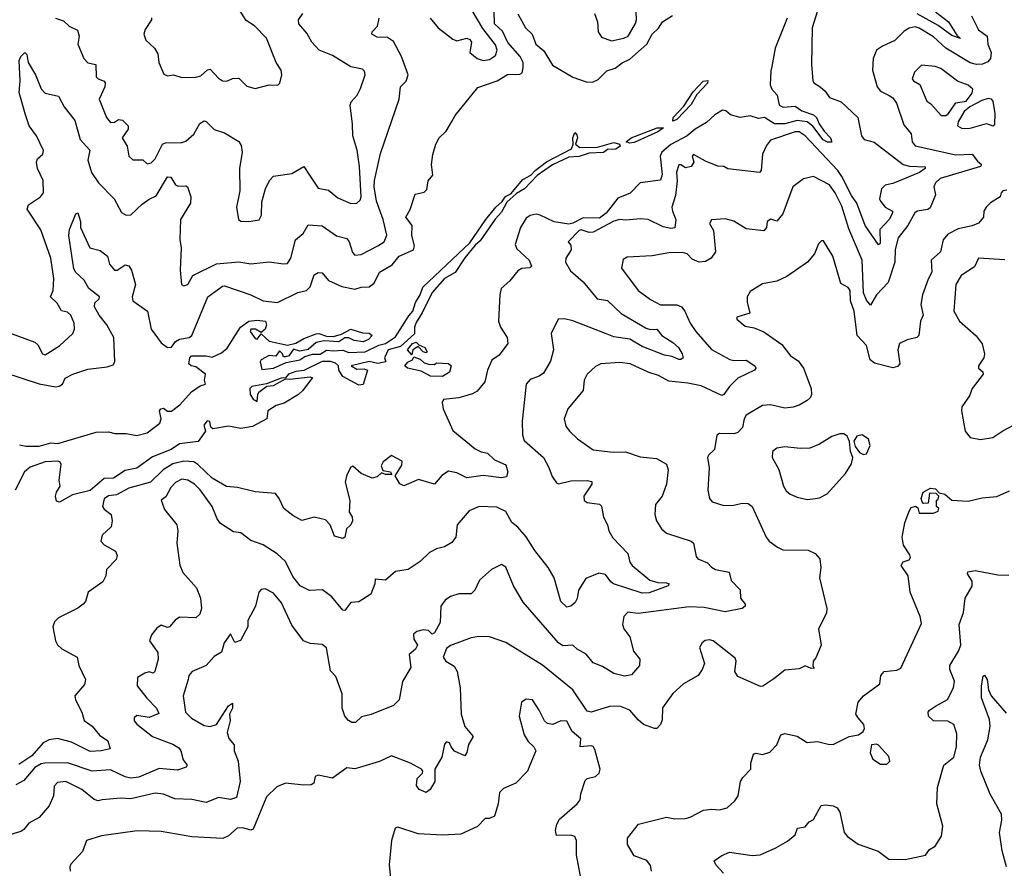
# Model space of a CAD drawing. Extents: x 1552294 to 1694791, y 811929 to 917222.
# Tile 159 of 256: x 1603910 to 1608742, y 850199 to 854365. Entities that reach past the tile are written whole.
import ezdxf

# ---------------------------------------------------------------- set-up
doc = ezdxf.new("R2010")
doc.units = 0

msp = doc.modelspace()

# ---------------------------------------------------------------- linework, layer by layer
at = {"layer": '0CON10XD'}
for points in [[(1605925, 854372.7), (1605963.8, 854325), (1606035, 854269.5), (1606055, 854260.9), (1606104.7, 854275.3), (1606118.8, 854268.8), (1606127.5, 854255), (1606119.6, 854205), (1606155.8, 854175), (1606185.3, 854165.3), (1606215, 854169.5), (1606245, 854189.6), (1606253.7, 854215), (1606245, 854242.5), (1606182.4, 854322.4), (1606104.2, 854455)], [(1608580.5, 854385), (1608615.9, 854315), (1608657.3, 854285), (1608661.2, 854245), (1608677.3, 854205), (1608673.6, 854175), (1608661.1, 854158.9), (1608635, 854147.3), (1608605, 854146), (1608575, 854153.7), (1608455.8, 854225), (1608395, 854280.8), (1608325, 854324.1), (1608305, 854330), (1608275, 854323.9), (1608250.5, 854309.5), (1608205, 854262.6), (1608144.8, 854235.2), (1608115.5, 854215), (1608098.7, 854175), (1608095, 854117.5), (1608117.8, 854035), (1608134.2, 854014.2), (1608176.2, 853993.8), (1608195, 853981.5), (1608213.6, 853955), (1608249.6, 853849.6), (1608284.3, 853805), (1608290, 853765), (1608305.4, 853745.4), (1608505, 853701.2), (1608585, 853705.3), (1608610.4, 853670.4), (1608630, 853655), (1608625, 853643.8), (1608428, 853585), (1608404.4, 853565), (1608396.4, 853545), (1608404.2, 853505), (1608378.3, 853441.7), (1608366.4, 853433.6), (1608315, 853425.4), (1608303.2, 853416.8), (1608269, 853355), (1608221.6, 853295), (1608206.5, 853236.5), (1608205.2, 853175), (1608172.1, 853075), (1608114.5, 853015), (1608085.6, 852964.4), (1608080, 852970), (1608065, 852988.5), (1608050.9, 853025), (1608044.7, 853185), (1607978.8, 853338.8), (1607945, 853450), (1607912.1, 853515), (1607885, 853553.9), (1607805, 853595.7), (1607755.8, 853584.2), (1607705, 853544), (1607655, 853411.9), (1607625, 853376.7), (1607595.7, 853385.7), (1607578, 853375), (1607574.2, 853345), (1607561.9, 853328.1), (1607475, 853338.6), (1607415, 853376.3), (1607371.8, 853388.2), (1607305, 853382), (1607296, 853365), (1607315, 853330), (1607324.4, 853225), (1607304, 853195), (1607275, 853178.2), (1607244.7, 853174.7), (1607209.4, 853189.4), (1607185, 853215.3), (1607162.1, 853222.1), (1607095, 853221.3), (1607013.4, 853206.6), (1606891.3, 853198.7), (1606871.5, 853188.5), (1606862.9, 853145), (1606945, 853035.7), (1607005, 852991.2), (1607055, 852965.5), (1607135, 852965.2), (1607158.2, 852955), (1607174.7, 852935), (1607200.5, 852875), (1607227.5, 852835), (1607305, 852746.2), (1607395, 852696.7), (1607415, 852692), (1607475, 852694.4), (1607518, 852665), (1607522.5, 852655), (1607515.8, 852645), (1607435, 852605.3), (1607393.8, 852565), (1607365.7, 852525), (1607355, 852520.6), (1607255, 852568), (1607189.5, 852580.5), (1607095, 852590.3), (1607045, 852618.9), (1606994, 852634), (1606906, 852676), (1606855, 852681.5), (1606762.5, 852675), (1606735, 852662), (1606695.6, 852625), (1606680.6, 852595), (1606675.8, 852545), (1606600, 852455), (1606582, 852405), (1606589.7, 852369.7), (1606608, 852345), (1606647.4, 852307.4), (1606725, 852254), (1606822.4, 852242.4), (1606883.8, 852243.8), (1606955, 852219.5), (1607035, 852210.5), (1607083.6, 852183.6), (1607092.7, 852155), (1607084.4, 852085), (1607062.5, 852025), (1607030.8, 851985), (1607026.7, 851935), (1607035.5, 851905.5), (1607059.4, 851865), (1607085, 851844.5), (1607205.5, 851805.5), (1607216, 851795), (1607230, 851730), (1607238.3, 851718.3), (1607285, 851699.2), (1607305, 851676.7), (1607325, 851666.4), (1607391.9, 851651.9), (1607402.3, 851612.3), (1607445.3, 851565.3), (1607448, 851525), (1607470, 851495), (1607470, 851485), (1607456.4, 851473.6), (1607371.5, 851458.5), (1607268.8, 851478.8), (1607195, 851483.1), (1606945, 851449.2), (1606895, 851455.5), (1606875.5, 851435), (1606868.5, 851395), (1606875.5, 851375), (1606904.2, 851335), (1606921.9, 851265), (1606953.6, 851225), (1606952.3, 851195), (1606911.7, 851148.3), (1606878, 851142), (1606826, 851155), (1606770.7, 851189.3), (1606725, 851208), (1606690.7, 851250.7), (1606645.8, 851275), (1606625, 851294), (1606575, 851290.8), (1606553.8, 851305), (1606380.5, 851505), (1606333.3, 851585), (1606295, 851678), (1606275, 851690), (1606224.6, 851665.4), (1606166.2, 851613.8), (1606143.1, 851565), (1606125, 851545.7), (1606065, 851546.5), (1606025, 851533.7), (1605997.8, 851515), (1605977, 851485), (1605972.7, 851405), (1605945, 851354.3), (1605935, 851348), (1605915.5, 851365.5), (1605889.7, 851370.3), (1605858.3, 851361.7), (1605842.2, 851347.8), (1605844.4, 851324.4), (1605862.5, 851295), (1605852.5, 851275), (1605822, 851248), (1605829.4, 851185), (1605788.1, 851115), (1605772.5, 851025), (1605745, 850998), (1605635, 850954.4), (1605588.1, 850941.9), (1605557.5, 850915), (1605540, 850915), (1605523.5, 850925), (1605506, 850945), (1605492.5, 850985), (1605493.3, 851055), (1605460.9, 851140.9), (1605435, 851168.8), (1605415, 851280.6), (1605395, 851296.7), (1605335, 851301.8), (1605303.3, 851315), (1605245, 851392), (1605195, 851502.5), (1605155, 851549.4), (1605115, 851571.4), (1605095, 851567.5), (1605083.3, 851555), (1605066.7, 851485), (1605030, 851415), (1605028.8, 851385), (1604993, 851317), (1604965, 851307.5), (1604945, 851350), (1604914, 851305), (1604900.4, 851259.6), (1604865, 851239.2), (1604825, 851194), (1604756.2, 851165), (1604740, 851145), (1604736, 851126), (1604712.9, 851045), (1604724.4, 850965), (1604752.7, 850935), (1604815, 850900), (1604845.2, 850894.8), (1604875.9, 850904.1), (1604935, 850996.7), (1604955, 851010), (1604954, 850985), (1604939.1, 850955), (1604942.7, 850925), (1604928.6, 850865), (1604935.8, 850835.8), (1604962.5, 850805), (1604962.9, 850775), (1604981.5, 850725), (1604991.7, 850625), (1604973.6, 850546.4), (1604945, 850536.3), (1604885, 850546.2), (1604825, 850521.8), (1604755, 850536.1), (1604671.1, 850538.9), (1604615, 850562.5), (1604575, 850567.1), (1604455, 850540), (1604405, 850543.3), (1604315, 850534.3), (1604295, 850530), (1604275, 850535.7), (1604215.7, 850585), (1604135.6, 850624.4), (1604095, 850619.6), (1604078.9, 850601.1), (1604075.4, 850554.6), (1604055, 850506), (1604005, 850448.1), (1603955, 850420.8), (1603930.7, 850389.3), (1603915, 850378.6), (1603845, 850358.8)], [(1603855, 852828.9), (1603985, 852782.5), (1603998.8, 852768.8), (1604021.9, 852725), (1604035, 852719.4), (1604106, 852764), (1604171.2, 852825), (1604178.6, 852845), (1604176.7, 852875), (1604161.4, 852915), (1604145, 852930), (1604115, 852936.2), (1604093.5, 852973.5), (1604060.8, 853005), (1604074.5, 853035), (1604077.7, 853095), (1604063.1, 853195), (1604014.2, 853334.2), (1603946, 853435), (1603953.7, 853456.3), (1604012.5, 853495), (1604026.2, 853515), (1604024.5, 853575), (1603997.7, 853635), (1603991.8, 853665), (1603998, 853682), (1604024.3, 853705), (1604026.4, 853723.6), (1603992.4, 853795), (1603957.2, 853845), (1603938.2, 853898.2), (1603907.3, 854007.3), (1603911.5, 854065), (1603906.7, 854165), (1603915, 854185.3), (1603935, 854204.5), (1603944.7, 854194.7), (1603952.3, 854155), (1603987.9, 854095), (1604015, 854026.7), (1604035, 854004), (1604099.8, 853989.8), (1604127.6, 853937.6), (1604180.7, 853870.7), (1604207.5, 853777.5), (1604254.4, 853725), (1604244.4, 853675), (1604262.9, 853615), (1604297.3, 853565), (1604374, 853485), (1604408.8, 853418.8), (1604432.5, 853405), (1604455, 853406.7), (1604510.9, 853459.1), (1604545, 853484.3), (1604580, 853500), (1604635, 853593.8), (1604652.2, 853592.2), (1604674.6, 853554.6), (1604687.8, 853547.8), (1604725, 853550), (1604733.9, 853543.9), (1604750, 853495), (1604748.8, 853465), (1604698.6, 853385), (1604695.5, 853285.5), (1604703.1, 853245), (1604698.1, 853135), (1604704.4, 853065), (1604715, 853058.9), (1604735, 853065.8), (1604759.9, 853110.1), (1604875, 853165.8), (1604985, 853176.7), (1605045, 853165.8), (1605135, 853177.1), (1605205, 853166.1), (1605225, 853168.5), (1605241.2, 853195), (1605262.9, 853285), (1605301.4, 853315), (1605325, 853358.5), (1605395, 853353.3), (1605465, 853304.6), (1605515, 853290.5), (1605526.9, 853275), (1605542.8, 853222.8), (1605555, 853208.6), (1605585, 853211.8), (1605666.9, 853255), (1605698.1, 853275), (1605712, 853308), (1605693.4, 853385), (1605661.2, 853475), (1605650.2, 853545), (1605651.7, 853575), (1605681.1, 853708.9), (1605772.9, 853975), (1605779.1, 854035), (1605806.7, 854063.3), (1605816.9, 854095), (1605783.5, 854185), (1605745, 854257.9), (1605715, 854277.5), (1605665, 854279.1), (1605638.8, 854295), (1605640, 854305), (1605665.9, 854334.1), (1605673.5, 854373.5)], [(1607825, 854408.9), (1607799.9, 854325), (1607796.1, 854145), (1607803.1, 854065), (1607807.1, 854055), (1607839.2, 854035), (1607862.9, 854015), (1607885, 853982.7), (1607941.9, 853961.9), (1608023.5, 853885), (1608040.5, 853795), (1608055, 853776.9), (1608103.5, 853763.5), (1608245.6, 853655), (1608276.6, 853646.6), (1608352.9, 853642.9), (1608353.5, 853635), (1608326.1, 853615), (1608195, 853561.2), (1608157.8, 853552.2), (1608138.6, 853535), (1608130, 853485), (1608134.4, 853475), (1608157.8, 853445), (1608193.6, 853425), (1608193.6, 853415), (1608176.3, 853383.7), (1608130.9, 853335), (1608133.3, 853266.7), (1608125, 853259.5), (1608058.9, 853355), (1608017.9, 853465), (1607991.7, 853501.7), (1607945.1, 853595), (1607925, 853624.3), (1607765, 853795.2), (1607735, 853814.8), (1607715, 853815.2), (1607595, 853773.5), (1607575, 853747.5), (1607555.9, 853705), (1607548.9, 853625), (1607540, 853615), (1607385, 853632.5), (1607365, 853644), (1607336.1, 853646.1), (1607275, 853670.4), (1607217, 853703), (1607210, 853695), (1607218.9, 853665), (1607206.1, 853643.9), (1607178, 853638), (1607155, 853652.5), (1607145, 853652.5), (1607132.6, 853617.4), (1607136.1, 853573.9), (1607127.7, 853502.3), (1607111.2, 853445), (1607113.4, 853425), (1607130.7, 853385), (1607125, 853343.5), (1607105, 853340.3), (1607068.3, 853348.3), (1606995, 853383.8), (1606957.2, 853387.2), (1606885, 853380.9), (1606855, 853383.8), (1606825, 853376.4), (1606725, 853321.7), (1606705, 853321), (1606666, 853334), (1606655, 853330.6), (1606601.2, 853275), (1606615, 853257.5), (1606615.6, 853235), (1606590.8, 853195), (1606588.5, 853175), (1606612.4, 853132.4), (1606675, 853078.2), (1606743.6, 852995), (1606795, 852987.3), (1606862.3, 852922.3), (1606985, 852850.8), (1607005, 852844.2), (1607036.3, 852846.3), (1607061.2, 852815), (1607115, 852780.9), (1607142.5, 852755), (1607161.2, 852725), (1607165.6, 852705), (1607155, 852696.7), (1607145, 852697.3), (1607112.4, 852712.4), (1607075, 852718.8), (1606965, 852760), (1606905, 852797.1), (1606825, 852808.1), (1606784.1, 852824.1), (1606625, 852886.5), (1606583.5, 852896.5), (1606552.2, 852895), (1606517.5, 852825), (1606529.6, 852745), (1606515, 852688.6), (1606480.7, 852629.3), (1606460, 852615), (1606415, 852599.1), (1606394.8, 852575.2), (1606376.4, 852393.6), (1606378.1, 852325), (1606385, 852299.5), (1606481.1, 852215), (1606507.3, 852167.3), (1606522.5, 852122.5), (1606545, 852091.4), (1606555, 852085.7), (1606615, 852100.3), (1606695, 852103.2), (1606718.3, 852098.3), (1606717.1, 852085), (1606678.9, 852025), (1606680, 852005), (1606695.4, 851995.4), (1606755, 851986.7), (1606765, 851976.7), (1606775, 851923.3), (1606794.2, 851885), (1606801.4, 851855), (1606820.6, 851820.6), (1606894.4, 851745), (1606905, 851701.2), (1606915, 851685.6), (1607003.1, 851613.1), (1607041.1, 851601.1), (1607085, 851600.3), (1607097.1, 851595), (1607091.9, 851585), (1606999.4, 851550.6), (1606965, 851549.8), (1606824.7, 851594.7), (1606810.5, 851605), (1606785, 851641.5), (1606752.6, 851647.4), (1606688.3, 851621.7), (1606651.8, 851565), (1606646.4, 851523.6), (1606636.6, 851503.4), (1606615, 851486), (1606595, 851481.2), (1606565, 851509.2), (1606533.1, 851625), (1606503.9, 851675), (1606438.4, 851758.4), (1606396.1, 851826.1), (1606355, 851873.3), (1606325.8, 851895.8), (1606295, 851950.4), (1606251.7, 851971.7), (1606165.5, 851974.5), (1606115.4, 851954.6), (1606057.5, 851885), (1606050, 851825), (1606030.9, 851799.1), (1605995, 851777.7), (1605955, 851767.8), (1605920.5, 851749.5), (1605875, 851705.6), (1605816.7, 851665), (1605754.4, 851655.6), (1605705, 851613.3), (1605655, 851617.5), (1605653.3, 851595), (1605632.5, 851545), (1605575, 851506.2), (1605535, 851503.3), (1605505, 851464), (1605495, 851465.7), (1605442, 851532), (1605395.2, 851565.2), (1605332, 851562), (1605285.7, 851585.7), (1605251.1, 851631.1), (1605215, 851705.7), (1605173.3, 851743.3), (1605105, 851787.3), (1605045, 851808.9), (1604995.8, 851845), (1604959.1, 851850.9), (1604895, 851891.5), (1604878.6, 851915), (1604854.4, 851974.4), (1604795, 852057.1), (1604768.2, 852085), (1604735, 852104.7), (1604705, 852108.6), (1604675, 852092.8), (1604651.5, 852068.5), (1604626.8, 852023.2), (1604604, 852006), (1604621, 851961), (1604681.1, 851885), (1604686, 851855), (1604681.9, 851795), (1604696.2, 851686.2), (1604710.5, 851650.5), (1604777.5, 851575), (1604797.9, 851525), (1604802.5, 851475), (1604794, 851446), (1604775, 851427.8), (1604695, 851430.9), (1604672.4, 851417.6), (1604645, 851383.8), (1604635, 851381.2), (1604605, 851392.5), (1604582.6, 851377.4), (1604556.2, 851345), (1604546.2, 851315), (1604587.9, 851257.9), (1604589.2, 851225), (1604572.5, 851165), (1604565, 851157.5), (1604545, 851162.5), (1604523.8, 851156.2), (1604488, 851135), (1604486.7, 851095), (1604533.3, 851033.3), (1604582.1, 850985), (1604592, 850958), (1604545, 850938.9), (1604485, 850948.1), (1604472.1, 850937.9), (1604472.4, 850922.4), (1604485, 850906), (1604561.4, 850845), (1604665, 850806.5), (1604690.2, 850790.2), (1604700.8, 850775), (1604711.8, 850731.8), (1604732.5, 850705), (1604727.5, 850695), (1604685, 850681.1), (1604595, 850688.8), (1604495, 850646.2), (1604455, 850641), (1604427, 850647), (1604355, 850682.8), (1604265, 850675.8), (1604145, 850716.7), (1604032.5, 850715), (1604015, 850711.9), (1603985, 850694.1), (1603929.7, 850630.3), (1603891.4, 850608.6)], [(1604085, 854373.3), (1604125, 854360), (1604153.4, 854333.4), (1604194.4, 854314.4), (1604202.2, 854285), (1604195.6, 854245), (1604224.5, 854175), (1604245, 854153.5), (1604283.3, 854145), (1604286, 854085), (1604295, 854074.2), (1604324.3, 854064.3), (1604330, 854055), (1604327.3, 854035), (1604300.7, 853975), (1604335.7, 853885), (1604355, 853861.1), (1604375, 853862.7), (1604395, 853874.6), (1604415, 853871.3), (1604442.3, 853845), (1604442.7, 853827.3), (1604413.6, 853785), (1604438.1, 853745), (1604445.3, 853695.3), (1604465, 853676.5), (1604515, 853676.8), (1604535, 853657.5), (1604555, 853663.3), (1604575, 853681.9), (1604611.4, 853755), (1604625, 853761.5), (1604705, 853762.2), (1604725, 853769.6), (1604765, 853803.1), (1604794.6, 853855), (1604815, 853868.9), (1604825.4, 853865.4), (1604865, 853826.9), (1604915, 853809.6), (1604985, 853768), (1604997.3, 853747.3), (1605001.1, 853715), (1604988.1, 853635), (1604990, 853525), (1604974.4, 853445), (1604983.3, 853385), (1604995, 853376.2), (1605035, 853373.8), (1605085, 853382.5), (1605096.7, 853405), (1605098.7, 853471.3), (1605115.6, 853535), (1605135.6, 853575), (1605155, 853596.7), (1605245, 853610), (1605305, 853644.2), (1605332.5, 853602.5), (1605375, 853537.8), (1605425, 853528.1), (1605470.7, 853490.7), (1605535, 853463.1), (1605565, 853464.3), (1605581.5, 853478.5), (1605586, 853495), (1605578.4, 853645), (1605566.8, 853725), (1605544.1, 853795), (1605543.1, 853853.1), (1605531.1, 853945), (1605537.3, 853962.7), (1605565.4, 853994.6), (1605582.7, 854027.3), (1605605.8, 854095), (1605602.7, 854112.7), (1605592.9, 854122.9), (1605535, 854134.4), (1605445, 854190), (1605380, 854215), (1605343.5, 854255), (1605318.6, 854298.6), (1605280, 854345), (1605278.9, 854365), (1605300, 854395)], [(1604154.3, 853335), (1604185, 853412.5), (1604195, 853417.5), (1604207.8, 853375), (1604208.6, 853345), (1604254.2, 853245), (1604305, 853231.3), (1604341.4, 853205), (1604350.6, 853165), (1604375, 853136.2), (1604387.5, 853135), (1604428.3, 853161.7), (1604445, 853157.5), (1604458.8, 853135), (1604478.6, 853065), (1604462, 853005), (1604466, 852985), (1604537.1, 852935), (1604555.5, 852845), (1604605, 852778.6), (1604635, 852755.6), (1604655, 852757.5), (1604675.2, 852784.8), (1604693.6, 852796.4), (1604742, 852805), (1604755, 852814.5), (1604832.9, 853005), (1604905, 853056.7), (1604915, 853058.2), (1605044.2, 853015), (1605105.6, 852985.6), (1605175, 852977.5), (1605275, 853025.9), (1605317.5, 853035), (1605335, 853053.6), (1605355, 853111.9), (1605375, 853123.3), (1605395, 853123.1), (1605424.7, 853084.7), (1605490.8, 853055), (1605555, 853042.5), (1605585, 853051.9), (1605625, 853053.5), (1605648.8, 853071.2), (1605676.5, 853125), (1605738, 853162), (1605772.1, 853205), (1605842.3, 853235), (1605847.2, 853255), (1605834.7, 853305), (1605836.5, 853355), (1605805.7, 853395), (1605826.1, 853433.9), (1605851.3, 853508.7), (1605895, 853519.2), (1605908.8, 853531.2), (1605915, 853573.8), (1605938.3, 853601.7), (1605931.1, 853655), (1605937, 853703), (1605952.5, 853755), (1605969.2, 853785), (1606002.5, 853817.5), (1606030.6, 853865), (1606047.1, 853895), (1606158.1, 854031.9), (1606253.8, 854065), (1606304.5, 854095.5), (1606365, 854097.1), (1606375.5, 854104.5), (1606381.2, 854128.8), (1606380.2, 854155), (1606366.5, 854185), (1606305, 854253.4), (1606279.1, 854309.1), (1606240, 854345), (1606237.8, 854405)], [(1604556.2, 854375), (1604556.2, 854365), (1604525, 854317.5), (1604518.8, 854295), (1604528.8, 854265), (1604571.2, 854225), (1604588, 854198), (1604593.3, 854155), (1604617.1, 854097.1), (1604635, 854090), (1604665, 854094.2), (1604705, 854082.1), (1604775, 854083.3), (1604799.6, 854090.4), (1604831.2, 854118.8), (1604845, 854122.2), (1604885, 854077.8), (1604905, 854065.5), (1604926.9, 854063.1), (1604954, 854076), (1604985, 854078.5), (1605025, 854039.4), (1605065, 854028.1), (1605135, 854046.2), (1605176.1, 854043.9), (1605185.9, 854054.1), (1605196.1, 854093.9), (1605193, 854117), (1605169.2, 854155), (1605120.5, 854275), (1605061.5, 854335), (1605021.2, 854361.2), (1604986.5, 854415)], [(1606355, 854394.3), (1606392.1, 854325), (1606425.6, 854295), (1606442.7, 854245), (1606482.6, 854212.6), (1606525, 854142.9), (1606625, 854083.3), (1606689.5, 854059.5), (1606721.1, 854058.9), (1606748.8, 854071.2), (1606790.6, 854115), (1606832.6, 854127.4), (1606866.4, 854153.6), (1606905, 854171.6), (1606987.2, 854245), (1607013.5, 854295), (1607045, 854323.2), (1607064.5, 854355.5), (1607114.1, 854385.9)], [(1606731.5, 854395), (1606745.3, 854355), (1606748.6, 854305), (1606765, 854279.2), (1606815, 854262), (1606875, 854273.9), (1606895.6, 854285), (1606932.9, 854347.1), (1606937.4, 854365), (1606935.3, 854405.3)], [(1607677, 854373), (1607618.1, 854225), (1607601.9, 854135), (1607595.9, 854115), (1607593.1, 854045), (1607600.9, 854025), (1607627.9, 853995), (1607637.5, 853945), (1607656.1, 853936.1), (1607715, 853940.9), (1607748, 853918), (1607805, 853899), (1607821.1, 853885), (1607833.3, 853853.3), (1607857.9, 853817.9), (1607889.2, 853785), (1607895, 853763.3), (1607875, 853763.3), (1607852.3, 853775), (1607803, 853843), (1607773.8, 853863.8), (1607725, 853869.9), (1607665, 853854.4), (1607615, 853854.2), (1607565.5, 853885.5), (1607535, 853880.7), (1607495, 853893.1), (1607445, 853885.5), (1607398.3, 853898.3), (1607375, 853918.5), (1607359.6, 853920.4), (1607322, 853898), (1607280, 853860), (1607225, 853828.3), (1607185.6, 853794.4), (1607105, 853752.6), (1607061.7, 853715), (1607053.6, 853695), (1607062.7, 853605), (1607055, 853577.5)], [(1608404.6, 854404.6), (1608468, 854355), (1608508.8, 854288.8), (1608527.5, 854272.5), (1608485, 854288.2), (1608417.2, 854337.2), (1608314, 854394)], [(1608455, 853894.5), (1608468.6, 853905), (1608505, 853957.5), (1608555, 853966), (1608585, 854003.8), (1608586.9, 854025), (1608565, 854044.4), (1608512.9, 854062.9), (1608431.2, 854125), (1608402.5, 854135), (1608335, 854142.5), (1608301.7, 854108.3), (1608290, 854075), (1608296.7, 854065), (1608327.3, 854047.3), (1608361.4, 853965), (1608381.7, 853951.7), (1608432, 853895), (1608455, 853894.5)], [(1607115, 853866.7), (1607116.9, 853885), (1607168.6, 853941.4), (1607215, 854010.5), (1607265, 854063.3), (1607286.8, 854066.8), (1607285, 854054.3), (1607232.6, 853997.4), (1607205, 853949.6), (1607135, 853874.7), (1607115, 853866.7)], [(1608535, 853831.4), (1608575, 853832.5), (1608655, 853856), (1608685, 853843.8), (1608695, 853850), (1608696.5, 853905), (1608688.2, 853965), (1608679.4, 853975), (1608662.1, 853977.9), (1608632.1, 853967.9), (1608572.6, 853937.4), (1608545.7, 853915), (1608515, 853863.3), (1608513.1, 853845), (1608535, 853831.4)], [(1603908.4, 852278.4), (1603941, 852271), (1604005, 852270.6), (1604063.1, 852286.9), (1604096.7, 852285), (1604285, 852340.7), (1604345, 852341.3), (1604377.1, 852332.9), (1604433.2, 852333.2), (1604485, 852323.2), (1604535, 852336.9), (1604598.2, 852385), (1604603.8, 852405), (1604595.9, 852445), (1604602.1, 852455), (1604615, 852457.1), (1604635, 852443.3), (1604655, 852442.9), (1604695.9, 852474.1), (1604752.3, 852537.7), (1604795, 852567.7), (1604821.4, 852575), (1604817.5, 852595), (1604822.5, 852625), (1604775, 852661.5), (1604751.2, 852665), (1604740.8, 852675), (1604744.7, 852705), (1604753.3, 852715), (1604825, 852715.2), (1604855, 852707.7), (1604901.1, 852728.9), (1604927.6, 852752.4), (1604993.3, 852855), (1605034.5, 852885.5), (1605075, 852890.5), (1605116, 852885), (1605121.9, 852865), (1605115, 852846), (1605095, 852830), (1605066.7, 852845), (1605045, 852846.2), (1605040.8, 852835), (1605065, 852800), (1605075, 852796.2), (1605095, 852822.5), (1605135, 852787.1), (1605225, 852768), (1605265, 852777.1), (1605305, 852800), (1605365, 852823.1), (1605377.5, 852825), (1605415, 852811.2), (1605449.5, 852810.5), (1605488.8, 852821.2), (1605534.5, 852845.5), (1605593, 852827), (1605625, 852826.7), (1605640, 852815), (1605622.5, 852795), (1605595, 852784.2), (1605550.8, 852790.8), (1605525, 852803.3), (1605505, 852803.3), (1605476.1, 852783.9), (1605405, 852788.8), (1605365, 852780.8), (1605325, 852745.8), (1605285, 852737.5), (1605253, 852747), (1605230, 852715), (1605215, 852710), (1605205, 852710), (1605200, 852725), (1605185, 852740), (1605166.2, 852713.8), (1605133.6, 852716.4), (1605094.5, 852695.5), (1605090, 852685), (1605097.5, 852647.5), (1605155, 852654), (1605217.9, 852682.1), (1605285, 852694.7), (1605308.8, 852711.2), (1605346.6, 852723.4), (1605385, 852723.5), (1605415, 852742.3), (1605450.5, 852739.5), (1605495, 852742.7), (1605525, 852731.6), (1605605, 852734.7), (1605672.9, 852767.1), (1605705, 852775.5), (1605755, 852808), (1605819, 852911), (1605840, 852935), (1605852.6, 852977.4), (1605875, 853014.3), (1605888.5, 853051.5), (1606119.5, 853270.5), (1606197.3, 853385), (1606245.9, 853445), (1606277.3, 853472.7), (1606293.4, 853496.6), (1606320.1, 853509.9), (1606378.8, 853581.2), (1606418.1, 853601.9), (1606439.1, 853625), (1606495, 853666.9), (1606618, 853732), (1606626.7, 853755), (1606624.7, 853784.7), (1606635, 853811.2), (1606645, 853800), (1606646.7, 853785), (1606637.8, 853755), (1606658.1, 853738.1), (1606745, 853739.6), (1606825, 853762), (1606854, 853755), (1606856.9, 853745), (1606835, 853730), (1606795, 853728.2), (1606775, 853713.2), (1606705, 853710.3), (1606655, 853694.2), (1606605, 853690.8), (1606525, 853652.4), (1606449.9, 853600.1), (1606387.3, 853535), (1606347.4, 853512.6), (1606299.9, 853470.1), (1606275, 853420.4), (1606243.8, 853386.2), (1606170.3, 853279.7), (1606145, 853258.9), (1606094.3, 853195.7), (1606046.3, 853123.7), (1605995, 853093.8), (1605934.8, 853025.2), (1605884.8, 852925.2), (1605855, 852879.2), (1605847.1, 852855), (1605846.9, 852823.1), (1605778.8, 852761.2), (1605717.9, 852745), (1605700, 852705), (1605707.5, 852685), (1605667.3, 852677.3), (1605625, 852687.3), (1605537.5, 852665), (1605565, 852650), (1605600.7, 852650.7), (1605617.5, 852645), (1605595, 852573.3), (1605575, 852571.2), (1605495, 852613.8), (1605476.7, 852645), (1605473.8, 852665), (1605459.2, 852679.2), (1605435, 852686.7), (1605395, 852686.6), (1605305, 852642.3), (1605265, 852638), (1605229.2, 852625), (1605213.9, 852606.1), (1605192.5, 852605), (1605121.9, 852578.1), (1605050, 852565), (1605038.8, 852555), (1605040.8, 852525), (1605055, 852502.5), (1605075, 852490), (1605078, 852525), (1605084.3, 852535.7), (1605123.6, 852566.4), (1605155, 852570), (1605215, 852602.5), (1605235, 852600), (1605335, 852612.5), (1605346.7, 852606.7), (1605337.5, 852595), (1605300, 852545), (1605277.5, 852525), (1605208.3, 852481.7), (1605168.9, 852471.1), (1605127.5, 852445), (1605122.5, 852405), (1605051.7, 852368.3), (1604995, 852358.8), (1604935, 852368.8), (1604857, 852357), (1604847.5, 852365), (1604843, 852393), (1604830, 852395), (1604813.3, 852375), (1604822.5, 852345), (1604785.3, 852294.7), (1604695, 852283.5), (1604652.9, 852255), (1604561, 852219), (1604485, 852163.5), (1604427.4, 852152.6), (1604370, 852115), (1604325, 852111.9), (1604255, 852053.1), (1604168.3, 852031.7), (1604105, 851995.6), (1604090.8, 852000.8), (1604085.4, 852025), (1604090, 852045), (1604108.2, 852075), (1604104.1, 852105), (1604113.5, 852183.5), (1604106.9, 852195), (1604097.4, 852197.4), (1604035, 852193.6), (1603961.9, 852168.1), (1603934, 852146), (1603887.5, 852055)], [(1606905, 853759.6), (1606886, 853765), (1606910.8, 853785), (1607038.8, 853835), (1607070, 853835), (1607042, 853815), (1606925, 853762.8), (1606905, 853759.6)], [(1607055, 853577.5), (1606955, 853564.6), (1606905.8, 853514.2), (1606845, 853489.7), (1606788.8, 853415), (1606755, 853391), (1606675, 853392.9), (1606625, 853365.6), (1606605, 853360.9), (1606533.2, 853373.2), (1606465, 853406.2), (1606445, 853410.2), (1606415, 853404.7), (1606395, 853390.4), (1606368.2, 853345), (1606342.1, 853262.1), (1606350.5, 853240.5), (1606409.6, 853185), (1606421.9, 853155), (1606413.8, 853146.2), (1606375, 853142.9), (1606355, 853132.6), (1606315, 853083.5), (1606273.1, 853045), (1606266.4, 853015), (1606259.2, 852885), (1606270, 852855), (1606301.5, 852805), (1606305.6, 852775), (1606262.3, 852717.7), (1606227.1, 852692.9), (1606205.4, 852645), (1606192.8, 852587.2), (1606155, 852541.5), (1606131.4, 852528.6), (1606065, 852508.7), (1605989.7, 852500.3), (1605983.6, 852486.4), (1605988.8, 852455), (1606035, 852348.6), (1606145, 852258.5), (1606175, 852243.1), (1606205, 852237.5), (1606240, 852205), (1606295, 852179.2), (1606306.3, 852145), (1606298.6, 852121.4), (1606275, 852116.5), (1606185, 852127.9), (1606105, 852115.8), (1606055, 852140.2), (1606015, 852148.8), (1605981.9, 852128.1), (1605945, 852084.6), (1605867.1, 852107.1), (1605795, 852076), (1605775.8, 852085.8), (1605752.5, 852125), (1605785, 852177.5), (1605787.5, 852197.5), (1605735, 852226), (1605694, 852195), (1605683.3, 852175), (1605691.7, 852151.7), (1605730, 852145), (1605737, 852133), (1605705, 852132.5), (1605685, 852140), (1605665, 852120), (1605640, 852115), (1605585, 852136.7), (1605545, 852173.8), (1605535, 852168.8), (1605515, 852130.8), (1605506.9, 852095), (1605530, 852005), (1605526.5, 851946.5), (1605540.9, 851925), (1605543.5, 851905), (1605535, 851884.3), (1605513.1, 851865), (1605505.6, 851825), (1605495, 851817.5), (1605455, 851828.8), (1605434.2, 851885), (1605410.4, 851910.4), (1605355, 851922.5), (1605295, 851907.1), (1605250.2, 851930.2), (1605205.5, 851965.5), (1605182.7, 852015), (1605165, 852038.2), (1605065, 852046.9), (1604978.5, 852068.5), (1604925, 852073.8), (1604855, 852114.1), (1604785, 852181.9), (1604764.1, 852194.1), (1604715, 852198.2), (1604661.8, 852185), (1604614.3, 852155.7), (1604551.5, 852095), (1604445.4, 852065), (1604385, 852032.9), (1604345, 852027.1), (1604325, 852013.3), (1604316.2, 851975), (1604325, 851961.2), (1604358.8, 851935), (1604364.3, 851905), (1604359.2, 851875), (1604315, 851834.4), (1604308.7, 851805), (1604325, 851786.8), (1604380, 851755), (1604387.5, 851735), (1604384.2, 851715), (1604335.7, 851665), (1604332.5, 851635), (1604318, 851605), (1604246, 851555), (1604232.1, 851507.9), (1604222.2, 851495), (1604195, 851475.4), (1604100.9, 851429.1), (1604080.7, 851409.3), (1604072.3, 851385), (1604085.8, 851315), (1604095, 851296.2), (1604116.8, 851276.8), (1604191.2, 851235), (1604200.6, 851195), (1604232.5, 851125), (1604228.3, 851101.7), (1604181.2, 851045), (1604183.9, 851026.1), (1604214.6, 850964.6), (1604226.6, 850925), (1604265.8, 850895.8), (1604301.9, 850851.9), (1604341.8, 850825), (1604353.8, 850785), (1604310, 850775), (1604255, 850771.9), (1604165, 850818), (1604095, 850835.2), (1604055, 850828.9), (1604025, 850815.3), (1603969.3, 850750.7), (1603905, 850708.7)], [(1608755, 853528.2), (1608735.6, 853524.4), (1608726, 853515), (1608721.2, 853495), (1608675, 853466.9), (1608653.1, 853445), (1608641.1, 853425), (1608640.6, 853395), (1608615, 853366.8), (1608585, 853354), (1608515, 853338.6), (1608465, 853312.5), (1608442.5, 853285), (1608428.2, 853225), (1608383.3, 853185), (1608387.1, 853125), (1608368.3, 853091.7), (1608340.6, 853015), (1608332.7, 852967.3), (1608343.3, 852915), (1608330.7, 852885), (1608323.1, 852815), (1608312.2, 852805), (1608265, 852793.7), (1608228.5, 852775), (1608219.7, 852745), (1608229.6, 852675), (1608217.7, 852662.3), (1608195, 852656.5), (1608105, 852678.3), (1608083.7, 852695), (1608065, 852765.5), (1608019.4, 852815), (1608005.9, 852935), (1607986.9, 852985), (1607985, 853036.2), (1607975, 853050.8), (1607940, 853070), (1607901.2, 853205), (1607855, 853278.8), (1607845, 853278.8), (1607830, 853265), (1607810.4, 853215), (1607775.8, 853175), (1607675, 853103.8), (1607625, 853081.4), (1607555, 853068.8), (1607495, 853031.5), (1607480.9, 853005), (1607480.8, 852979.2), (1607492.5, 852925), (1607430, 852905), (1607430, 852895), (1607470, 852860), (1607515, 852853.1), (1607562.5, 852832.5), (1607650.8, 852770.8), (1607693.3, 852715), (1607730.1, 852690.1), (1607756.7, 852655), (1607794.2, 852555), (1607795.8, 852525), (1607790.3, 852509.7), (1607775, 852496), (1607735, 852471.9), (1607706.6, 852463.4), (1607665, 852458.5), (1607595, 852473.6), (1607555, 852471.1), (1607475.9, 852424.1), (1607465.4, 852405), (1607457.4, 852362.6), (1607435, 852337.9), (1607415, 852332), (1607345, 852334), (1607330.8, 852325), (1607319.2, 852255), (1607291.2, 852228.8), (1607285.5, 852215), (1607293.3, 852165), (1607286.7, 852055), (1607294.5, 852014.5), (1607308.7, 851998.7), (1607365, 851980), (1607415, 851981.8), (1607455, 851990.9), (1607485, 851990), (1607505, 851975.8), (1607573.1, 851825), (1607588, 851805), (1607628.8, 851775), (1607655, 851762.5), (1607780, 851760), (1607813.6, 851743.6), (1607837.5, 851717.5), (1607842.2, 851675), (1607834.6, 851624.6), (1607871.9, 851475), (1607869.1, 851450.9), (1607830, 851375), (1607843.3, 851295), (1607817.7, 851232.3), (1607803.3, 851215), (1607802.5, 851192.5), (1607808.3, 851181.7), (1607795, 851180), (1607765, 851192.5), (1607735, 851177.5), (1607665, 851170.8), (1607611.1, 851128.9), (1607556.3, 851093.7), (1607545, 851092), (1607435, 851140.7), (1607419.7, 851165), (1607426.4, 851215), (1607420.6, 851230.6), (1607312.5, 851315), (1607295, 851320), (1607273.2, 851316.8), (1607258.8, 851305), (1607246.7, 851283.3), (1607270, 851205), (1607260, 851175), (1607239.2, 851145), (1607168, 851105), (1607115, 851057.5), (1607065, 850986.2), (1607062.9, 850927.1), (1607055.6, 850904.4), (1607036.7, 850885), (1607025.5, 850884.5), (1606972, 850905), (1606945, 850927.1), (1606905, 850975.6), (1606855.7, 850994.3), (1606805, 850992.7), (1606715, 850964.7), (1606695, 850969.5), (1606624.1, 851074.1), (1606475, 851195.5), (1606295, 851307.5), (1606215, 851334.4), (1606163.6, 851336.4), (1606125, 851330.6), (1606025, 851292.9), (1606005, 851278.6), (1605987.9, 851235), (1606001.1, 851215), (1606041.5, 851191.5), (1606057.4, 851165), (1606071.1, 851085), (1606075.9, 850955), (1606095.3, 850895), (1606135.7, 850845), (1606113, 850807), (1606105, 850767.5), (1606095, 850750), (1606043.6, 850773.6), (1606026.7, 850795), (1606020, 850815), (1606005, 850819.2), (1605995, 850808), (1605981.4, 850745), (1605947.1, 850685), (1605947.5, 850625), (1605924, 850585), (1605905, 850570), (1605870, 850585), (1605856.7, 850605), (1605860.5, 850639.5), (1605886.2, 850665), (1605888.8, 850675), (1605882, 850685), (1605828.5, 850715), (1605735, 850751.5), (1605676.5, 850723.5), (1605577, 850693), (1605555, 850687.1), (1605515, 850692.5), (1605445, 850641.6), (1605375.5, 850655.5), (1605360, 850650), (1605353.9, 850616.1), (1605341.2, 850608.8), (1605305, 850606.7), (1605215, 850616.7), (1605171.3, 850598.7), (1605121.2, 850548.8), (1605055, 850390), (1605045, 850385.5), (1605005, 850396.5), (1604977.5, 850395), (1604935, 850358.1), (1604906.7, 850345), (1604755, 850352.7), (1604605, 850378.5), (1604486.8, 850383.2), (1604312, 850358), (1604237.5, 850335), (1604218.3, 850281.7), (1604161.7, 850218.3), (1604156, 850205), (1604158, 850185)], [(1603835, 852633.5), (1604005, 852576.9), (1604085, 852563.1), (1604104.2, 852565.8), (1604120, 852575), (1604133.3, 852605), (1604170, 852625), (1604245, 852649.6), (1604338.6, 852661.4), (1604368.6, 852671.4), (1604376.2, 852685), (1604371.3, 852805), (1604337.9, 852867.9), (1604300.2, 852915), (1604277.4, 852955), (1604278.7, 852975), (1604299.2, 852995), (1604300.8, 853005), (1604248.7, 853045), (1604226, 853086), (1604185, 853124.6), (1604175, 853141.9), (1604150.4, 853305), (1604154.3, 853335)], [(1608745, 853185.5), (1608615.7, 853194.3), (1608595, 853151.4), (1608530.1, 853109.9), (1608503.8, 853065), (1608494.5, 852935), (1608522.7, 852885), (1608603.8, 852813.8), (1608633.9, 852773.9), (1608645.6, 852724.4), (1608641.9, 852705), (1608616, 852665), (1608616.2, 852655), (1608636, 852636), (1608638.8, 852625), (1608585, 852554.4), (1608571.7, 852518.3), (1608533.3, 852465), (1608531.5, 852445), (1608550.4, 852345), (1608575, 852313.6), (1608625, 852304), (1608685, 852314.5), (1608735, 852347.1), (1608812.1, 852387.9)], [(1605835, 852720), (1605813.3, 852745), (1605837.5, 852775), (1605855, 852782.5), (1605868.3, 852768.3), (1605897.5, 852755), (1605910, 852735), (1605905, 852730), (1605890, 852735), (1605865, 852760), (1605840, 852745), (1605835, 852720)], [(1605985, 852613.3), (1605926.7, 852615), (1605879.7, 852639.7), (1605812.5, 852655), (1605800, 852665), (1605815, 852683.3), (1605837.5, 852695), (1605845, 852710), (1605875, 852698.8), (1605895, 852680), (1605916.2, 852673.8), (1605945, 852672.5), (1605955, 852680), (1606015, 852676.7), (1606027.5, 852665), (1606018.8, 852635), (1605985, 852613.3)], [(1607775, 852009.4), (1607815, 852014.4), (1607835, 852017.1), (1607872.1, 852037.9), (1607963.4, 852136.6), (1607992.5, 852185), (1607998.8, 852215), (1607988, 852245), (1607982, 852295), (1607970.5, 852320.5), (1607955, 852331.2), (1607935, 852332), (1607895, 852318.1), (1607835, 852281.9), (1607788.1, 852261.9), (1607740.2, 852260.2), (1607665, 852268.1), (1607625, 852262), (1607603.8, 852245), (1607602, 852215), (1607636.2, 852156.2), (1607657.8, 852075), (1607671.4, 852051.4), (1607691.2, 852035), (1607725, 852020.6), (1607775, 852009.4)], [(1608050.9, 852230.9), (1608065, 852232.9), (1608083.8, 852275), (1608075.4, 852305.4), (1608045, 852326.7), (1608018.8, 852321.2), (1608003.6, 852296.4), (1608010, 852270), (1608030.6, 852240.6), (1608050.9, 852230.9)], [(1607010, 850185), (1607005, 850212.5), (1606987.4, 850237.4), (1606925, 850260), (1606892.5, 850315), (1606893.2, 850346.8), (1606946.2, 850415), (1607085, 850448.9), (1607125, 850440.8), (1607176.4, 850443.6), (1607200.3, 850449.7), (1607265.9, 850484.1), (1607305, 850489.2), (1607345, 850485.8), (1607382.5, 850495), (1607419.7, 850530.3), (1607436.2, 850555), (1607448, 850625), (1607458.1, 850645), (1607497.8, 850685), (1607498, 850715), (1607511.7, 850758.3), (1607525, 850763.8), (1607555, 850756.7), (1607590.7, 850769.3), (1607625, 850804.2), (1607645.9, 850854.1), (1607665, 850860), (1607725, 850848.1), (1607775, 850816.2), (1607825, 850822), (1607885, 850806), (1607905, 850807.5), (1607981.2, 850845), (1608026.2, 850853.8), (1608049.5, 850870.5), (1608056, 850885), (1608053.1, 850905), (1608025, 850937.5), (1608013.3, 850955), (1608024.5, 851015), (1608051.1, 851045), (1608132, 851105), (1608136.7, 851145), (1608152.5, 851165), (1608215, 851170.8), (1608235, 851181.2), (1608335, 851400), (1608329.2, 851435), (1608280, 851555), (1608270, 851635), (1608235.6, 851685), (1608245, 851704.2), (1608275, 851713.8), (1608281.2, 851725), (1608278.3, 851738.3), (1608246.7, 851785), (1608241.4, 851825), (1608253.3, 851895), (1608275, 851952.5), (1608285, 851970), (1608306.7, 851976.7), (1608318.3, 851968.3), (1608325, 851942.5), (1608395, 851942.5), (1608418.3, 851951.7), (1608420, 851965), (1608410, 851975), (1608410, 852005), (1608418.3, 852011.7), (1608420, 852025), (1608408.3, 852038.3), (1608375, 852040), (1608368.3, 851991.7), (1608345, 851990), (1608338.3, 851998.3), (1608334, 852015), (1608344, 852045), (1608380, 852065), (1608405, 852062.5), (1608421.7, 852041.7), (1608450, 852035), (1608485, 852006.2), (1608537.7, 852002.3), (1608565, 852000.8), (1608633.1, 852016.9), (1608706.2, 852023.8), (1608767.6, 852052.4)], [(1608404, 850994), (1608463.1, 851026.9), (1608493.5, 851085), (1608497.8, 851117.8), (1608474.5, 851175), (1608474.6, 851194.6), (1608517.8, 851265), (1608528.9, 851295), (1608521.1, 851395), (1608541.8, 851455), (1608550, 851525), (1608585, 851583.3), (1608585, 851608), (1608561.4, 851645), (1608562.5, 851655), (1608598.6, 851661.4), (1608709.6, 851639.6), (1608765, 851637.2)], [(1608752.2, 850205), (1608731.9, 850285), (1608718.6, 850375), (1608730, 850435), (1608727.5, 850465), (1608671.9, 850561.9), (1608627.3, 850675), (1608620.9, 850705), (1608625.3, 850744.7), (1608660.5, 850829.5), (1608672.1, 850895), (1608668.6, 850928.6), (1608630.7, 851035), (1608630, 851095), (1608638.8, 851141.2), (1608645, 851146.2), (1608657.8, 851125), (1608664.4, 851075), (1608677.1, 851045), (1608751, 850961)], [(1606670.8, 850115), (1606642.2, 850265), (1606642.5, 850335), (1606635, 850354), (1606615, 850361.4), (1606545, 850360), (1606540, 850385), (1606546, 850415), (1606559.4, 850440.6), (1606646, 850515), (1606660, 850535), (1606663.8, 850565), (1606685, 850630), (1606695, 850640), (1606735, 850650), (1606753.6, 850666.4), (1606758.8, 850685), (1606732.3, 850782.3), (1606725, 850796.7), (1606715, 850800), (1606660, 850795), (1606663.3, 850835), (1606620.9, 850870.9), (1606595, 850921.2), (1606565, 850922), (1606525.9, 850904.1), (1606499.5, 850909.5), (1606485, 850922.5), (1606460, 850975), (1606426, 851025), (1606395, 851029.2), (1606372, 851015), (1606361.4, 850945), (1606385, 850853.3), (1606405, 850821.2), (1606433.3, 850795), (1606442.5, 850775), (1606412.9, 850705), (1606401.4, 850675), (1606345, 850616.2), (1606285, 850591.2), (1606265, 850570), (1606258.1, 850515), (1606240, 850455), (1606215, 850443.3), (1606195, 850442.5), (1606156.1, 850403.9), (1606075, 850366.7), (1605985, 850360.8), (1605865, 850368.6), (1605765, 850400.6), (1605752.2, 850395), (1605735.2, 850335), (1605723.5, 850215), (1605735, 850100)], [(1607363.3, 850175), (1607326, 850215), (1607318.8, 850235), (1607355, 850262), (1607393, 850277), (1607505, 850260.8), (1607544.5, 850265.5), (1607621.5, 850298.5), (1607678.1, 850331.9), (1607716.3, 850363.7), (1607726.7, 850395), (1607765, 850402), (1607785, 850426), (1607805, 850438.8), (1607843.5, 850506.5), (1607865, 850510), (1607902.5, 850505), (1607921.4, 850495), (1607934.4, 850475), (1607955.8, 850375), (1607973.1, 850355), (1608025, 850317.5), (1608122.7, 850282.7), (1608175, 850244.2), (1608255, 850241.9), (1608355, 850262.5), (1608375, 850291.2), (1608402.9, 850307.1), (1608434.2, 850355.8), (1608440.6, 850405), (1608410.5, 850515), (1608413.5, 850595), (1608445.5, 850704.5), (1608495, 850744), (1608507.9, 850795), (1608508.5, 850858.5), (1608494, 850905), (1608465, 850920.5), (1608395, 850922.9), (1608370.5, 850945), (1608368.1, 850965), (1608374.3, 850975), (1608404, 850994)], [(1608165, 850710), (1608180, 850725), (1608175, 850747.5), (1608125, 850802.5), (1608115, 850807.5), (1608090, 850805), (1608083.3, 850765), (1608096.7, 850735), (1608135, 850710), (1608165, 850710)]]:
    msp.add_lwpolyline(points, dxfattribs=at)

doc.saveas('drawing.dxf')
